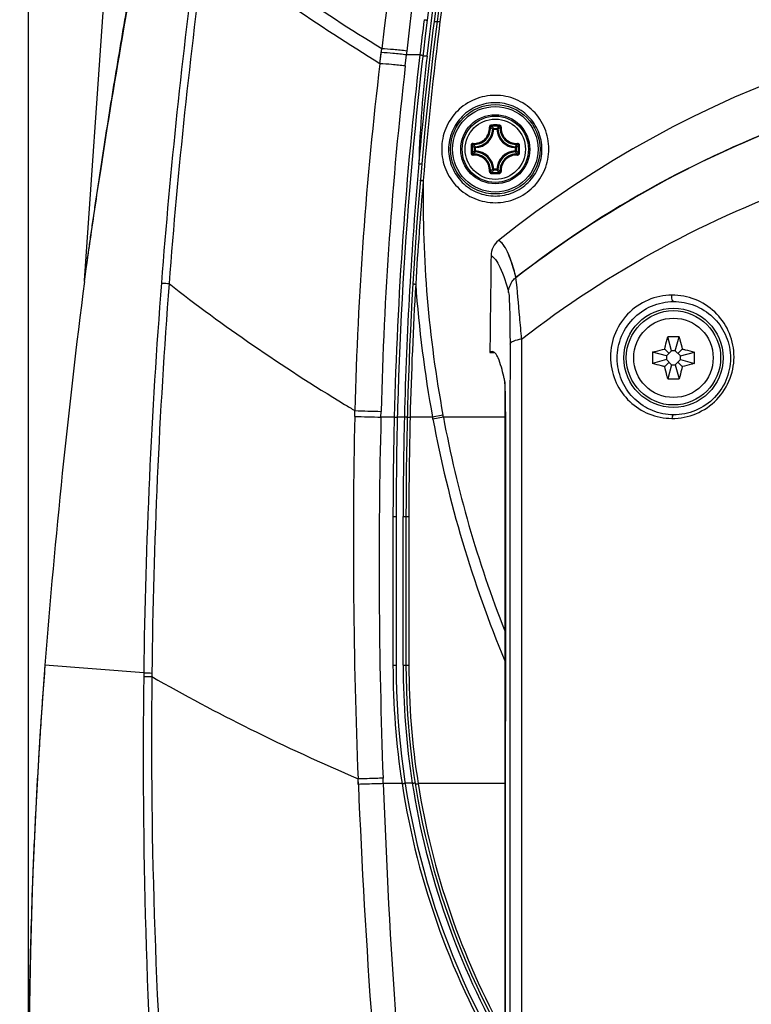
# Model space of a CAD drawing. Header units: millimetres. Extents: x 0 to 420, y 0 to 297.
# Tile 106 of 139: x 279 to 294, y 193 to 213. Entities that reach past the tile are written whole.
import ezdxf

# ---------------------------------------------------------------- set-up
doc = ezdxf.new("R2010")
doc.units = ezdxf.units.MM
doc.header["$LTSCALE"] = 23.1
doc.header["$PDMODE"] = 3
doc.header["$PDSIZE"] = 0.3125
doc.layers.get('0').update_dxf_attribs({"linetype": 'CONTINUOUS'})
doc.layers.get('Defpoints').update_dxf_attribs({"linetype": 'CONTINUOUS'})
doc.layers.add('06___PRT_ALL_SURFS', color=7, linetype='CONTINUOUS')
doc.layers.add('DIM_PILOTEES', color=7, linetype='CONTINUOUS')
doc.styles.get("Standard").update_dxf_attribs({"font": 'txt', "width": 0.7})
doc.dimstyles.new('DIMSTYLE_4', dxfattribs={"dimtxt": 2.5, "dimasz": 3.5, "dimexe": 2, "dimexo": 0, "dimtad": 1, "dimdec": 0, "dimlfac": 5, "dimdsep": 46, "dimtxsty": 'Standard', "dimblk": '_FILLED', "dimblk1": '_FILLED', "dimblk2": '_FILLED', "dimcen": 0.09, "dimazin": 2, "dimtp": 0.5, "dimtm": 0.5, "dimtfac": 1, "dimtdec": 0, "dimtofl": 0, "dimtmove": 0, "dimatfit": 3, "dimldrblk": '_FILLED', "dimfxl": 0, "dimtolj": 1, "dimarcsym": 0})
doc.dimstyles.new('DIMSTYLE_8', dxfattribs={"dimtxt": 2.5, "dimasz": 3.5, "dimexe": 2, "dimexo": 0, "dimgap": 2.5, "dimtad": 1, "dimdsep": 46, "dimtxsty": 'Standard', "dimblk": '_FILLED', "dimblk1": '_FILLED', "dimblk2": '_FILLED', "dimcen": 0.09, "dimazin": 2, "dimtp": 0.5, "dimtm": 0.5, "dimtfac": 1, "dimtofl": 0, "dimtmove": 0, "dimatfit": 3, "dimldrblk": '_FILLED', "dimfxl": 0, "dimtolj": 1, "dimarcsym": 0})

# ---------------------------------------------------------------- blocks, each defined once
blk = doc.blocks.new('_FILLED')
at = {"color": 0, "linetype": 'ByBlock'}
blk.add_solid([(0, 0), (-1, 0.1429), (-1, -0.1429)], dxfattribs=at)
blk = doc.blocks.new('*D8')
at = {"layer": 'DIM_PILOTEES', "color": 2, "linetype": 'Continuous'}
for p, q in [((279.593, 191.517), (279.593, 264.096)), ((325.606, 191.517), (325.606, 264.096)), ((279.593, 262.096), (302.599, 262.096)), ((325.606, 262.096), (302.599, 262.096))]:
    blk.add_line(p, q, dxfattribs=at)
at = {"layer": 'DIM_PILOTEES', "color": 2, "linetype": 'Continuous', "xscale": 3.5, "yscale": 3.5, "zscale": 3.5, "rotation": 180}
blk.add_blockref('_FILLED', (279.593, 262.096), dxfattribs=at)
at = {"layer": 'DIM_PILOTEES', "color": 2, "linetype": 'Continuous', "xscale": 3.5, "yscale": 3.5, "zscale": 3.5}
blk.add_blockref('_FILLED', (325.606, 262.096), dxfattribs=at)
at = {"layer": 'DIM_PILOTEES', "color": 2, "linetype": 'Continuous', "insert": (302.599, 265.221), "char_height": 2.5, "width": 8.57143, "attachment_point": 2, "line_spacing_factor": 0.9}
blk.add_mtext('{\\ftxt;\\W0.0001;\\H0.0001;\\~}{\\ftxt;\\W2.2857142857;\\H2.5; }{\\ftxt;\\W0.0001;\\H0.0001;\\~}', dxfattribs=at)
blk = doc.blocks.new('*D15')
at = {"layer": 'Defpoints', "color": 0, "linetype": 'Continuous'}
for p in [(251.433, 253.133), (302.53, 202.037), (251.433, 150.94), (353.626, 150.94)]:
    blk.add_point(p, dxfattribs=at)
at = {"layer": 'DIM_PILOTEES', "color": 0, "linetype": 'Continuous', "lineweight": -2}
for p, q in [((251.433, 150.94), (252.848, 152.354)), ((353.626, 150.94), (352.212, 152.354))]:
    blk.add_line(p, q, dxfattribs=at)
blk.add_arc((302.53, 202.037), 72.261, 317.77541, 222.22459, dxfattribs=at)
at = {"layer": 'DIM_PILOTEES', "color": 0, "linetype": 'Continuous', "lineweight": -2, "xscale": 3.5, "yscale": 3.5, "zscale": 3.5}
for p, rotation in [((251.433, 150.94), 313.6122967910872), ((353.626, 150.94), 226.3877032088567)]:
    blk.add_blockref('_FILLED', p, dxfattribs=dict(at, rotation=rotation))
at = {"layer": 'DIM_PILOTEES', "color": 0, "linetype": 'Continuous', "insert": (305.994, 280.054), "char_height": 2.5, "width": 14.28571, "attachment_point": 2, "rotation": 357.4576, "line_spacing_factor": 0.9}
blk.add_mtext('\\A1;{\\ftxt;\\W0.0001;\\H0.0001;\\~}{\\ftxt;\\W3.1428571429;\\H2.5; }{\\ftxt;\\W0.0001;\\H0.0001;\\~}{\\ftxt;\\W0.0001;\\H0.0001;\\~}{\\ftxt;\\W0.6666666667;\\H2.5; }{\\ftxt;\\W0.0001;\\H0.0001;\\~}', dxfattribs=at)

msp = doc.modelspace()

# ---------------------------------------------------------------- linework, layer by layer
at = {"color": 7, "linetype": 'Continuous'}
for p, q in [((280.7198, 207.7744), (283.1724, 242.8477)), ((288.967, 210.8207), (288.9471, 210.8216)), ((288.967, 210.8207), (288.967, 210.8406)), ((288.967, 210.8406), (289.0318, 210.8406)), ((288.967, 210.8207), (289.0318, 210.8207)), ((289.0318, 210.8207), (289.0318, 210.8406)), ((289.0318, 210.8207), (289.0517, 210.8216)), ((288.5775, 210.3863), (288.5775, 210.4511)), ((288.5974, 210.4511), (288.5775, 210.4511)), ((288.5974, 210.4511), (288.5965, 210.471)), ((288.5974, 210.3863), (288.5974, 210.4511)), ((289.4014, 210.4511), (289.4023, 210.471)), ((289.4014, 210.4511), (289.4014, 210.3863)), ((289.4014, 210.4511), (289.4213, 210.4511)), ((289.4213, 210.4511), (289.4213, 210.3863)), ((288.5974, 210.3863), (288.5775, 210.3863)), ((288.5974, 210.3863), (288.5965, 210.3664)), ((289.4014, 210.3863), (289.4023, 210.3664)), ((289.4014, 210.3863), (289.4213, 210.3863)), ((288.967, 210.0167), (288.9471, 210.0158)), ((288.967, 210.0167), (288.967, 209.9968)), ((289.0318, 210.0167), (288.967, 210.0167)), ((289.0318, 209.9968), (288.967, 209.9968)), ((289.0318, 210.0167), (289.0318, 209.9968)), ((289.0318, 210.0167), (289.0517, 210.0158)), ((280.7175, 207.7514), (280.7232, 207.7917)), ((292.5538, 206.3536), (292.478, 206.6364)), ((292.6282, 206.3536), (292.704, 206.6364)), ((289.2961, 206.4905), (289.2957, 205.0502)), ((289.5272, 206.5918), (289.5269, 155.315)), ((288.8901, 206.3398), (288.8899, 206.3248)), ((288.8899, 206.3248), (288.9128, 206.3343)), ((288.8899, 206.3248), (288.9719, 206.3248)), ((288.9369, 206.3392), (288.9129, 206.3343)), ((292.4522, 206.252), (292.1694, 206.3278)), ((292.503, 206.3028), (292.4139, 206.3919)), ((292.5538, 206.3536), (292.4522, 206.252)), ((292.4522, 206.252), (292.4522, 206.1776)), ((292.6282, 206.3536), (292.5538, 206.3536)), ((292.7299, 206.252), (292.6282, 206.3536)), ((292.679, 206.3028), (292.7681, 206.3919)), ((292.7299, 206.252), (293.0126, 206.3278)), ((292.7299, 206.1776), (292.7299, 206.252)), ((292.4522, 206.1776), (292.1694, 206.1018)), ((292.503, 206.1268), (292.4139, 206.0377)), ((292.4522, 206.1776), (292.5538, 206.0759)), ((292.5538, 206.0759), (292.478, 205.7932)), ((292.5538, 206.0759), (292.6282, 206.0759)), ((292.6282, 206.0759), (292.7299, 206.1776)), ((292.6282, 206.0759), (292.704, 205.7932)), ((292.679, 206.1268), (292.7681, 206.0377)), ((292.7299, 206.1776), (293.0126, 206.1018)), ((289.191, 205.7288), (289.191, 135.5736)), ((289.2081, 205.2103), (289.191, 205.2103)), ((289.2046, 167.3309), (289.2087, 205.0456)), ((289.2081, 201.0336), (289.2087, 205.0456)), ((289.2957, 205.0502), (289.2912, 167.3309)), ((289.2073, 196.9893), (289.2081, 201.0336)), ((279.9225, 200.0219), (279.9219, 200.0143)), ((281.9133, 199.8644), (279.9223, 200.0187)), ((279.7447, 197.2878), (279.7352, 197.1038)), ((279.7455, 197.2877), (279.7355, 197.1038)), ((279.6331, 194.4383), (279.6226, 194.0576)), ((279.632, 194.4384), (279.6254, 194.1769)), ((279.6254, 194.1769), (279.6226, 194.0576))]:
    msp.add_line(p, q, dxfattribs=at)
for points in [[(289.2957, 205.0456), (289.2948, 202.3538), (289.2917, 193.9742)], [(289.2046, 167.3309), (289.2045, 168.0031), (289.2041, 172.1844), (289.204, 176.3596), (289.2043, 180.5242), (289.2048, 184.6738), (289.2056, 188.8041), (289.2073, 196.9893)], [(289.2917, 193.9742), (289.2902, 189.7359), (289.289, 185.472), (289.288, 181.1872), (289.2875, 176.8861), (289.2873, 172.5735), (289.2876, 168.2539)]]:
    msp.add_lwpolyline(points, dxfattribs=at)
for centre, radius in [((288.9994, 210.4187), 0.6963), ((288.9994, 210.4187), 0.6962), ((288.9994, 210.4187), 0.6675), ((288.9994, 210.4187), 0.6081), ((292.591, 206.2148), 1.0009), ((292.591, 206.2148), 0.9509), ((292.591, 206.2148), 0.8)]:
    msp.add_circle(centre, radius, dxfattribs=at)
for centre, radius, start, end in [((302.591, 191.6213), 21.6934, 51.42686, 128.57314), ((288.5794, 210.8387), 0.3681, 272.6605, 357.3395), ((288.5794, 210.8387), 0.388, 272.66006, 357.33994), ((288.9981, 188.0757), 22.8324, 89.80363, 90.18994), ((288.9994, 188.2416), 22.6426, 89.807, 90.19331), ((288.2114, 210.1199), 1.0442, 43.64713, 47.03605), ((289.7872, 210.1201), 1.044, 132.96355, 136.35313), ((289.4194, 210.8387), 0.388, 182.66007, 267.33994), ((289.4194, 210.8387), 0.3681, 182.66045, 267.33954), ((311.3424, 210.4188), 22.8324, 179.80706, 180.00022), ((311.3424, 210.4186), 22.8324, 179.99976, 180.19291), ((311.1767, 210.4187), 22.6428, 179.80684, 180.19316), ((289.2982, 211.2067), 1.0441, 222.96384, 226.35289), ((288.7007, 211.2066), 1.044, 313.6469, 317.03631), ((266.822, 210.4187), 22.6428, 359.80684, 0.19316), ((266.6563, 210.4188), 22.8324, 359.99976, 0.19291), ((266.6563, 210.4186), 22.8324, 359.80706, 0.00022), ((289.2982, 209.6308), 1.0442, 133.64713, 137.03605), ((288.5794, 209.9987), 0.3681, 2.6605, 87.3395), ((288.5794, 209.9987), 0.388, 2.66007, 87.33994), ((289.4194, 209.9987), 0.388, 92.66007, 177.33994), ((289.4194, 209.9987), 0.3681, 92.66045, 177.3395), ((288.7007, 209.6309), 1.044, 42.96357, 46.35313), ((288.2115, 210.7175), 1.0441, 312.96384, 316.35289), ((289.7874, 210.7175), 1.0442, 223.64713, 227.03607), ((288.9981, 232.7618), 22.8324, 269.81005, 270.19636), ((288.9994, 232.5958), 22.6425, 269.80669, 270.19301), ((284.5003, 206.5548), 5.0819, 14.60798, 16.5052), ((433.8947, 188.091), 154.4337, 172.686036, 175.569151), ((280.3207, 207.8023), 0.4001, 352.68556, 355.99965), ((292.591, 203.7796), 2.8591, 89.99901, 92.26364), ((292.5911, 203.7796), 2.8591, 87.73636, 90.00099), ((295.027, 206.2148), 2.8599, 177.73603, 182.26397), ((290.155, 206.2148), 2.8599, 357.73603, 2.26397), ((284.3764, 204.7597), 4.9136, 11.81199, 12.68433), ((292.591, 208.65), 2.8591, 267.73636, 270.00099), ((292.5911, 208.65), 2.8591, 269.99901, 272.26364), ((271.6542, 205.0807), 17.5544, 0.45964, 0.7283), ((268.8858, 205.0582), 20.3228, 0.21813, 0.46048), ((266.4783, 205.0487), 22.7304, 359.9923, 0.21912), ((389.5947, 191.5169), 110.0014, 175.569574, 176.230864), ((389.5957, 191.5168), 110.0024, 176.230862, 176.408623), ((389.5927, 191.517), 109.9995, 176.408625, 176.992778), ((302.6043, 200.0199), 15.4628, 188.85906, 209.83502), ((389.5929, 191.517), 109.9997, 177.088704, 177.753723), ((389.5945, 191.5169), 110.0013, 177.753727, 177.922798), ((389.5962, 191.5169), 110.003, 177.922798, 178.478135), ((389.5941, 191.517), 110.0009, 178.676556, 179.283047)]:
    msp.add_arc(centre, radius, start, end, dxfattribs=at)
for points, knots in [([(280.7198, 207.7744), (280.7195, 207.7697), (280.7247, 207.8122), (280.7281, 207.8321), (280.7389, 207.9123), (280.7508, 207.9971), (280.766, 208.1062), (280.7896, 208.2742), (280.8228, 208.5083), (280.8658, 208.8086), (280.9125, 209.1292), (280.9619, 209.4636), (281.0316, 209.9278), (281.123, 210.5232), (281.2382, 211.2506), (281.3591, 211.9912), (281.4853, 212.7409), (281.6163, 213.4973), (281.7978, 214.5154), (282.0358, 215.7962), (282.3383, 217.3395), (282.6581, 218.8899), (282.995, 220.445), (283.3491, 222.0034), (283.7203, 223.5638), (284.2391, 225.6487), (284.9316, 228.2549), (285.5324, 230.3298), (285.8459, 231.3661)], [0, 0, 0, 0, 0.0005881, 0.0024047, 0.005308, 0.0091165, 0.0136527, 0.0187656, 0.0302672, 0.0429548, 0.0564373, 0.0704787, 0.0849298, 0.1146976, 0.145259, 0.1763593, 0.2078496, 0.2396359, 0.2716556, 0.3362319, 0.4013516, 0.466884, 0.5327474, 0.5988878, 0.6652677, 0.7318596, 0.865601, 1, 1, 1, 1]), ([(280.7232, 207.7917), (280.765, 208.0895), (280.8687, 208.8213), (281.1215, 210.5086), (281.5117, 212.8895), (282.0536, 215.8393), (282.875, 219.8669), (284.0669, 224.9368), (285.1928, 228.966), (285.8061, 230.9782)], [0, 0, 0, 0, 0.0379741, 0.0933145, 0.2154184, 0.3425916, 0.4719771, 0.7343905, 1, 1, 1, 1]), ([(289.4159, 207.8348), (291.0274, 209.088), (294.6471, 211.1428), (298.7017, 212.0776), (300.7501, 212.2521)], [0, 0, 0, 0, 0.4982458, 1, 1, 1, 1]), ([(302.0986, 212.3249), (300.9539, 212.2986), (298.6674, 212.0654), (295.3458, 211.1787), (292.2169, 209.7831), (290.3105, 208.5298), (289.416, 207.8348)], [0, 0, 0, 0, 0.2512794, 0.50187, 0.7514084, 1, 1, 1, 1]), ([(289.5273, 206.5917), (291.2936, 207.9623), (295.334, 210.145), (299.8496, 210.9485), (302.1163, 210.9985)], [0, 0, 0, 0, 0.4965085, 1, 1, 1, 1]), ([(288.5523, 210.5365), (288.5739, 210.5353), (288.6178, 210.5373), (288.6815, 210.5541), (288.7406, 210.5839), (288.8092, 210.6392), (288.8704, 210.7334), (288.8841, 210.8222), (288.8816, 210.8654)], [0, 0, 0, 0, 0.1243703, 0.2495104, 0.3752732, 0.5013815, 0.7518496, 1, 1, 1, 1]), ([(288.5548, 210.5157), (288.6004, 210.513), (288.6944, 210.5274), (288.8135, 210.6046), (288.8907, 210.7237), (288.9051, 210.8177), (288.9025, 210.8633)], [0, 0, 0, 0, 0.2489775, 0.4999996, 0.751021, 1, 1, 1, 1]), ([(288.9224, 210.908), (288.9169, 210.908), (288.9058, 210.9057), (288.892, 210.8961), (288.883, 210.8819), (288.8813, 210.8708), (288.8816, 210.8654)], [0, 0, 0, 0, 0.2518662, 0.5029821, 0.7523235, 1, 1, 1, 1]), ([(288.8816, 210.8655), (288.8841, 210.8657), (288.8887, 210.8658), (288.895, 210.8656), (288.8994, 210.8648), (288.902, 210.864), (288.9025, 210.8633)], [0, 0, 0, 0, 0.3483397, 0.6547745, 0.8795975, 1, 1, 1, 1]), ([(288.9231, 210.884), (288.9177, 210.884), (288.9066, 210.8797), (288.9022, 210.8685), (288.9025, 210.8633)], [0, 0, 0, 0, 0.5063592, 1, 1, 1, 1]), ([(288.9471, 210.8216), (288.9436, 210.8252), (288.929, 210.8394), (288.914, 210.8532), (288.9025, 210.8633)], [0, 0, 0, 0, 0.2451257, 1, 1, 1, 1]), ([(288.9224, 210.908), (288.9224, 210.9052), (288.9224, 210.8999), (288.9225, 210.8928), (288.9228, 210.8876), (288.9228, 210.8848), (288.9231, 210.884)], [0, 0, 0, 0, 0.3459255, 0.6615105, 0.8927312, 1, 1, 1, 1]), ([(288.967, 210.8406), (288.9621, 210.8405), (288.9519, 210.8365), (288.9474, 210.8266), (288.9471, 210.8216)], [0, 0, 0, 0, 0.4999872, 1, 1, 1, 1]), ([(289.0517, 210.8216), (289.0552, 210.8252), (289.0697, 210.8394), (289.0847, 210.8532), (289.0963, 210.8633)], [0, 0, 0, 0, 0.2451229, 1, 1, 1, 1]), ([(289.0764, 210.908), (289.0764, 210.9052), (289.0763, 210.8999), (289.0763, 210.8928), (289.076, 210.8876), (289.076, 210.8848), (289.0757, 210.884)], [0, 0, 0, 0, 0.3459238, 0.6615078, 0.8927286, 1, 1, 1, 1]), ([(289.0963, 210.8633), (289.0966, 210.8685), (289.0922, 210.8797), (289.0811, 210.884), (289.0757, 210.884)], [0, 0, 0, 0, 0.4936394, 1, 1, 1, 1]), ([(289.1171, 210.8658), (289.1174, 210.8712), (289.1156, 210.8822), (289.1067, 210.8962), (289.0928, 210.9057), (289.0818, 210.908), (289.0764, 210.908)], [0, 0, 0, 0, 0.2476538, 0.4970269, 0.748153, 1, 1, 1, 1]), ([(289.0963, 210.8633), (289.0937, 210.8177), (289.108, 210.7237), (289.1853, 210.6045), (289.3044, 210.5274), (289.3983, 210.513), (289.444, 210.5157)], [0, 0, 0, 0, 0.2490196, 0.5000837, 0.7510918, 1, 1, 1, 1]), ([(289.1171, 210.8655), (289.1147, 210.8657), (289.1101, 210.8658), (289.1038, 210.8656), (289.0994, 210.8648), (289.0968, 210.864), (289.0963, 210.8633)], [0, 0, 0, 0, 0.3483516, 0.6547993, 0.8796104, 1, 1, 1, 1]), ([(289.1171, 210.8658), (289.1159, 210.8442), (289.118, 210.8003), (289.1348, 210.7366), (289.1646, 210.6775), (289.22, 210.6088), (289.3142, 210.5476), (289.403, 210.5341), (289.4462, 210.5365)], [0, 0, 0, 0, 0.1243919, 0.2495533, 0.3753379, 0.5014672, 0.7519204, 1, 1, 1, 1]), ([(288.5523, 210.5365), (288.5469, 210.5368), (288.5359, 210.535), (288.5219, 210.526), (288.5124, 210.5122), (288.5102, 210.5012), (288.5101, 210.4957)], [0, 0, 0, 0, 0.2476497, 0.4970197, 0.7481445, 1, 1, 1, 1]), ([(288.5101, 210.4957), (288.5129, 210.4957), (288.5182, 210.4957), (288.5253, 210.4956), (288.5305, 210.4953), (288.5333, 210.4953), (288.5341, 210.4951)], [0, 0, 0, 0, 0.3459108, 0.661487, 0.892709, 1, 1, 1, 1]), ([(288.5548, 210.5157), (288.5496, 210.5159), (288.5384, 210.5115), (288.5341, 210.5004), (288.5341, 210.4951)], [0, 0, 0, 0, 0.4936394, 1, 1, 1, 1]), ([(288.5526, 210.5365), (288.5524, 210.534), (288.5523, 210.5294), (288.5526, 210.5231), (288.5533, 210.5187), (288.5541, 210.5161), (288.5548, 210.5157)], [0, 0, 0, 0, 0.3483523, 0.6547987, 0.8796115, 1, 1, 1, 1]), ([(288.5965, 210.471), (288.593, 210.4745), (288.5787, 210.4891), (288.5649, 210.5041), (288.5548, 210.5157)], [0, 0, 0, 0, 0.245125, 1, 1, 1, 1]), ([(288.5965, 210.471), (288.5916, 210.4707), (288.5816, 210.4662), (288.5776, 210.4561), (288.5775, 210.4511)], [0, 0, 0, 0, 0.5000128, 1, 1, 1, 1]), ([(289.4023, 210.471), (289.4058, 210.4745), (289.4201, 210.4891), (289.4339, 210.5041), (289.444, 210.5157)], [0, 0, 0, 0, 0.2451237, 1, 1, 1, 1]), ([(289.4213, 210.4511), (289.4212, 210.4561), (289.4172, 210.4662), (289.4072, 210.4707), (289.4023, 210.471)], [0, 0, 0, 0, 0.4999872, 1, 1, 1, 1]), ([(289.4462, 210.5365), (289.4463, 210.534), (289.4465, 210.5294), (289.4462, 210.5231), (289.4455, 210.5187), (289.4447, 210.5161), (289.444, 210.5157)], [0, 0, 0, 0, 0.3483663, 0.6548119, 0.8796297, 1, 1, 1, 1]), ([(289.4647, 210.4951), (289.4647, 210.5004), (289.4604, 210.5115), (289.4492, 210.5159), (289.444, 210.5157)], [0, 0, 0, 0, 0.5063591, 1, 1, 1, 1]), ([(289.4886, 210.4957), (289.4886, 210.5012), (289.4863, 210.5123), (289.4768, 210.5261), (289.4626, 210.5351), (289.4516, 210.5368), (289.4462, 210.5365)], [0, 0, 0, 0, 0.2518634, 0.5029835, 0.7523337, 1, 1, 1, 1]), ([(289.4886, 210.4957), (289.4859, 210.4957), (289.4806, 210.4957), (289.4734, 210.4956), (289.4683, 210.4953), (289.4655, 210.4953), (289.4647, 210.4951)], [0, 0, 0, 0, 0.3459248, 0.6615114, 0.8927311, 1, 1, 1, 1]), ([(288.5101, 210.3418), (288.5129, 210.3417), (288.5182, 210.3418), (288.5253, 210.3418), (288.5305, 210.3422), (288.5333, 210.3421), (288.5341, 210.3424)], [0, 0, 0, 0, 0.3459248, 0.6615114, 0.8927311, 1, 1, 1, 1]), ([(288.5101, 210.3418), (288.5102, 210.3363), (288.5124, 210.3252), (288.522, 210.3114), (288.5361, 210.3024), (288.5472, 210.3007), (288.5526, 210.301)], [0, 0, 0, 0, 0.2518634, 0.5029835, 0.7523337, 1, 1, 1, 1]), ([(288.5341, 210.3424), (288.5341, 210.337), (288.5384, 210.3259), (288.5496, 210.3216), (288.5548, 210.3218)], [0, 0, 0, 0, 0.5063591, 1, 1, 1, 1]), ([(288.5526, 210.301), (288.5524, 210.3034), (288.5523, 210.3081), (288.5526, 210.3144), (288.5533, 210.3187), (288.5541, 210.3213), (288.5548, 210.3218)], [0, 0, 0, 0, 0.3483663, 0.6548119, 0.8796297, 1, 1, 1, 1]), ([(288.8816, 209.9716), (288.8829, 209.9933), (288.8808, 210.0371), (288.864, 210.1009), (288.8341, 210.16), (288.7788, 210.2286), (288.6846, 210.2898), (288.5958, 210.3034), (288.5526, 210.301)], [0, 0, 0, 0, 0.1243919, 0.2495533, 0.3753379, 0.5014672, 0.7519204, 1, 1, 1, 1]), ([(288.5965, 210.3664), (288.593, 210.3629), (288.5787, 210.3484), (288.5649, 210.3334), (288.5548, 210.3218)], [0, 0, 0, 0, 0.2451257, 1, 1, 1, 1]), ([(288.9025, 209.9741), (288.9051, 210.0198), (288.8907, 210.1137), (288.8135, 210.2329), (288.6944, 210.3101), (288.6004, 210.3244), (288.5548, 210.3218)], [0, 0, 0, 0, 0.2490196, 0.5000837, 0.7510918, 1, 1, 1, 1]), ([(288.5775, 210.3863), (288.5776, 210.3814), (288.5816, 210.3712), (288.5916, 210.3667), (288.5965, 210.3664)], [0, 0, 0, 0, 0.4999872, 1, 1, 1, 1]), ([(289.444, 210.3218), (289.3983, 210.3244), (289.3044, 210.3101), (289.1852, 210.2329), (289.108, 210.1137), (289.0937, 210.0198), (289.0963, 209.9741)], [0, 0, 0, 0, 0.248979, 0.5000011, 0.7510224, 1, 1, 1, 1]), ([(289.4461, 210.301), (289.4029, 210.3034), (289.314, 210.2898), (289.2199, 210.2285), (289.1646, 210.1599), (289.1347, 210.1008), (289.118, 210.0371), (289.1159, 209.9933), (289.1171, 209.9716)], [0, 0, 0, 0, 0.2481504, 0.4986193, 0.6247271, 0.7504895, 0.8756297, 1, 1, 1, 1]), ([(289.4023, 210.3664), (289.4058, 210.3629), (289.4201, 210.3484), (289.4339, 210.3334), (289.444, 210.3218)], [0, 0, 0, 0, 0.2451229, 1, 1, 1, 1]), ([(289.444, 210.3218), (289.4492, 210.3216), (289.4604, 210.3259), (289.4647, 210.337), (289.4647, 210.3424)], [0, 0, 0, 0, 0.4936394, 1, 1, 1, 1]), ([(289.4462, 210.301), (289.4463, 210.3034), (289.4465, 210.3081), (289.4462, 210.3144), (289.4455, 210.3187), (289.4447, 210.3213), (289.444, 210.3218)], [0, 0, 0, 0, 0.3483542, 0.6548017, 0.8796138, 1, 1, 1, 1]), ([(289.4461, 210.301), (289.4515, 210.3007), (289.4626, 210.3023), (289.4767, 210.3113), (289.4863, 210.3252), (289.4886, 210.3363), (289.4886, 210.3418)], [0, 0, 0, 0, 0.2476838, 0.4970277, 0.7481421, 1, 1, 1, 1]), ([(289.4886, 210.3418), (289.4859, 210.3417), (289.4806, 210.3418), (289.4734, 210.3418), (289.4683, 210.3421), (289.4655, 210.3421), (289.4647, 210.3424)], [0, 0, 0, 0, 0.3459084, 0.6614831, 0.8927053, 1, 1, 1, 1]), ([(288.9471, 210.0158), (288.9436, 210.0123), (288.929, 209.998), (288.914, 209.9842), (288.9025, 209.9741)], [0, 0, 0, 0, 0.245125, 1, 1, 1, 1]), ([(289.0517, 210.0158), (289.0552, 210.0123), (289.0697, 209.998), (289.0847, 209.9842), (289.0963, 209.9741)], [0, 0, 0, 0, 0.2451257, 1, 1, 1, 1]), ([(288.8816, 209.9716), (288.8813, 209.9663), (288.8831, 209.9553), (288.8921, 209.9412), (288.9059, 209.9318), (288.917, 209.9295), (288.9224, 209.9295)], [0, 0, 0, 0, 0.2476486, 0.4970167, 0.7481404, 1, 1, 1, 1]), ([(288.8816, 209.9719), (288.8841, 209.9718), (288.8887, 209.9716), (288.895, 209.9719), (288.8994, 209.9726), (288.902, 209.9734), (288.9025, 209.9741)], [0, 0, 0, 0, 0.3483516, 0.6547993, 0.8796104, 1, 1, 1, 1]), ([(288.9025, 209.9741), (288.9022, 209.9689), (288.9066, 209.9577), (288.9177, 209.9534), (288.9231, 209.9534)], [0, 0, 0, 0, 0.4936395, 1, 1, 1, 1]), ([(288.9224, 209.9295), (288.9224, 209.9322), (288.9224, 209.9375), (288.9225, 209.9447), (288.9228, 209.9499), (288.9228, 209.9526), (288.9231, 209.9534)], [0, 0, 0, 0, 0.3459238, 0.6615078, 0.8927286, 1, 1, 1, 1]), ([(289.0757, 209.9534), (289.0811, 209.9534), (289.0922, 209.9577), (289.0966, 209.9689), (289.0963, 209.9741)], [0, 0, 0, 0, 0.5063591, 1, 1, 1, 1]), ([(289.0764, 209.9295), (289.0764, 209.9322), (289.0763, 209.9375), (289.0763, 209.9447), (289.076, 209.9499), (289.076, 209.9526), (289.0757, 209.9534)], [0, 0, 0, 0, 0.3459255, 0.6615105, 0.8927312, 1, 1, 1, 1]), ([(289.0764, 209.9295), (289.0818, 209.9295), (289.0928, 209.9318), (289.1067, 209.9412), (289.1156, 209.9553), (289.1174, 209.9663), (289.1171, 209.9716)], [0, 0, 0, 0, 0.2518536, 0.5029815, 0.7523529, 1, 1, 1, 1]), ([(289.1171, 209.9719), (289.1147, 209.9718), (289.1101, 209.9716), (289.1038, 209.9719), (289.0994, 209.9726), (289.0968, 209.9734), (289.0963, 209.9741)], [0, 0, 0, 0, 0.3483097, 0.6547321, 0.8795615, 1, 1, 1, 1]), ([(289.416, 207.8348), (289.3701, 208.0103), (289.3046, 208.244), (289.1726, 208.4904), (289.1012, 208.5644), (289.065, 208.5816)], [0, 0, 0, 0, 0.6481414, 0.8566622, 1, 1, 1, 1]), ([(289.3728, 207.9986), (289.3373, 208.1179), (289.2721, 208.3092), (289.1717, 208.4937), (289.1136, 208.5472)], [0, 0, 0, 0, 0.6118045, 1, 1, 1, 1]), ([(288.9145, 208.2743), (288.9503, 208.2568), (289.0213, 208.1834), (289.1534, 207.9385), (289.2207, 207.7067), (289.2663, 207.5321)], [0, 0, 0, 0, 0.1433247, 0.35196, 1, 1, 1, 1]), ([(289.2663, 207.5321), (289.2679, 207.6174), (289.3114, 207.7354), (289.393, 207.8165), (289.4159, 207.8348)], [0, 0, 0, 0, 0.7441732, 1, 1, 1, 1]), ([(289.531, 206.5946), (289.5179, 206.7419), (289.4803, 207.1554), (289.4463, 207.5692), (289.4159, 207.8348)], [0, 0, 0, 0, 0.3561116, 1, 1, 1, 1]), ([(289.2663, 207.5321), (289.2764, 207.4938), (289.2806, 207.3753), (289.2917, 207.1531), (289.2949, 206.8448), (289.2961, 206.6147), (289.2961, 206.4904)], [0, 0, 0, 0, 0.1141541, 0.3375076, 0.6425088, 1, 1, 1, 1]), ([(292.5594, 207.4785), (292.3961, 207.4774), (292.0613, 207.4086), (291.6384, 207.1155), (291.3657, 206.6764), (291.2909, 206.1761), (291.4093, 205.7017), (291.6884, 205.3148), (292.0878, 205.0567), (292.4019, 204.9945), (292.5594, 204.9936)], [0, 0, 0, 0, 0.1266769, 0.2572138, 0.3885323, 0.5163776, 0.6391763, 0.7586095, 0.8778283, 1, 1, 1, 1]), ([(292.591, 207.3497), (292.5748, 207.3505), (292.558, 207.4108), (292.5566, 207.4493), (292.5594, 207.4785)], [0, 0, 0, 0, 0.3561021, 1, 1, 1, 1]), ([(292.5594, 204.9936), (292.7236, 204.9926), (293.0613, 205.0583), (293.4887, 205.3491), (293.7652, 205.7876), (293.8436, 206.2892), (293.7262, 206.7686), (293.4429, 207.1608), (293.0364, 207.4198), (292.718, 207.4795), (292.5594, 207.4785)], [0, 0, 0, 0, 0.1264741, 0.2568179, 0.387255, 0.5143105, 0.6373146, 0.7577476, 0.8778545, 1, 1, 1, 1]), ([(292.591, 205.0666), (292.4469, 205.0675), (292.1597, 205.1247), (291.7944, 205.3611), (291.5388, 205.7151), (291.4292, 206.1499), (291.4963, 206.6096), (291.7454, 207.0144), (292.1334, 207.2851), (292.4411, 207.3487), (292.591, 207.3497)], [0, 0, 0, 0, 0.1218462, 0.2406886, 0.3598745, 0.4826129, 0.6106528, 0.7423596, 0.8732223, 1, 1, 1, 1]), ([(292.591, 207.3497), (292.7363, 207.3507), (293.0279, 207.2961), (293.4002, 207.0588), (293.6599, 206.6995), (293.7686, 206.2598), (293.698, 205.7985), (293.4448, 205.3943), (293.0523, 205.1259), (292.7418, 205.0655), (292.591, 205.0666)], [0, 0, 0, 0, 0.1218572, 0.2416586, 0.3618654, 0.484832, 0.6120691, 0.7428596, 0.8735135, 1, 1, 1, 1]), ([(292.4139, 206.3919), (292.4187, 206.4126), (292.4381, 206.4946), (292.4597, 206.5761), (292.478, 206.6364)], [0, 0, 0, 0, 0.2521597, 1, 1, 1, 1]), ([(292.704, 206.6364), (292.71, 206.6165), (292.7335, 206.5355), (292.7539, 206.4537), (292.7681, 206.3919)], [0, 0, 0, 0, 0.2475301, 1, 1, 1, 1]), ([(289.2961, 206.4905), (289.3002, 206.5209), (289.3946, 206.5729), (289.4744, 206.587), (289.5314, 206.5947)], [0, 0, 0, 0, 0.3485388, 1, 1, 1, 1]), ([(289.1701, 205.8386), (289.1413, 205.9662), (289.099, 206.1311), (289.0138, 206.3005), (288.9593, 206.3393), (288.9369, 206.3393)], [0, 0, 0, 0, 0.6875885, 0.8818816, 1, 1, 1, 1]), ([(292.1694, 206.3278), (292.1893, 206.3338), (292.2703, 206.3573), (292.3521, 206.3777), (292.4139, 206.3919)], [0, 0, 0, 0, 0.2475295, 1, 1, 1, 1]), ([(292.7681, 206.3919), (292.7888, 206.3871), (292.8708, 206.3677), (292.9523, 206.3461), (293.0126, 206.3278)], [0, 0, 0, 0, 0.2521607, 1, 1, 1, 1]), ([(292.4139, 206.0377), (292.3932, 206.0425), (292.3112, 206.0619), (292.2297, 206.0835), (292.1694, 206.1018)], [0, 0, 0, 0, 0.2521607, 1, 1, 1, 1]), ([(292.478, 205.7932), (292.472, 205.8131), (292.4485, 205.8941), (292.4281, 205.9759), (292.4139, 206.0377)], [0, 0, 0, 0, 0.2475301, 1, 1, 1, 1]), ([(292.7681, 206.0377), (292.7633, 206.017), (292.7439, 205.935), (292.7223, 205.8535), (292.704, 205.7932)], [0, 0, 0, 0, 0.2521597, 1, 1, 1, 1]), ([(293.0126, 206.1018), (292.9927, 206.0958), (292.9117, 206.0723), (292.8299, 206.0519), (292.7681, 206.0377)], [0, 0, 0, 0, 0.2475295, 1, 1, 1, 1]), ([(289.198, 205.6328), (289.1973, 205.648), (289.1944, 205.6922), (289.1919, 205.7368), (289.1859, 205.7655)], [0, 0, 0, 0, 0.3411616, 1, 1, 1, 1]), ([(289.2026, 205.5199), (289.2023, 205.5302), (289.201, 205.5678), (289.1995, 205.6055), (289.198, 205.6328)], [0, 0, 0, 0, 0.2730437, 1, 1, 1, 1]), ([(289.2071, 205.3039), (289.2069, 205.3234), (289.2058, 205.3954), (289.2043, 205.4675), (289.2026, 205.5199)], [0, 0, 0, 0, 0.2715132, 1, 1, 1, 1]), ([(292.591, 205.0666), (292.58, 205.066), (292.5647, 205.0339), (292.561, 205.0098), (292.5594, 204.9936)], [0, 0, 0, 0, 0.4030549, 1, 1, 1, 1])]:
    msp.add_open_spline(points, degree=3, knots=knots, dxfattribs=at)
for points in [[(289.0517, 210.8216), (289.0514, 210.8266), (289.0469, 210.8365), (289.0367, 210.8406), (289.0318, 210.8406)], [(289.4023, 210.3664), (289.4072, 210.3667), (289.4172, 210.3712), (289.4212, 210.3814), (289.4213, 210.3863)], [(288.9471, 210.0158), (288.9474, 210.0109), (288.9519, 210.0009), (288.9621, 209.9969), (288.967, 209.9968)], [(289.0318, 209.9968), (289.0367, 209.9969), (289.0469, 210.0009), (289.0514, 210.0109), (289.0517, 210.0158)], [(289.0649, 208.5815), (288.9757, 208.5104), (288.916, 208.3883), (288.9145, 208.2743)], [(289.1136, 208.5472), (289.0989, 208.5607), (289.0826, 208.5728), (289.0648, 208.5815)], [(288.9145, 208.2743), (288.9062, 207.6295), (288.898, 206.9847), (288.8901, 206.3398)]]:
    msp.add_open_spline(points, degree=3, dxfattribs=at)
at = {"layer": '06___PRT_ALL_SURFS', "color": 7, "linetype": 'Continuous'}
for p, q in [((286.6732, 212.1439), (286.7093, 212.4454)), ((286.6999, 212.3675), (286.7093, 212.4454)), ((287.2109, 212.3216), (287.22, 212.3994)), ((286.6732, 212.1439), (286.6998, 212.3675)), ((287.1849, 212.0981), (287.2109, 212.3216)), ((287.4792, 212.3222), (287.2109, 212.3216)), ((287.6234, 212.2971), (287.5393, 212.2969)), ((286.1666, 205.0336), (286.1695, 205.1501)), ((286.1668, 205.0336), (286.1693, 205.1501)), ((286.6949, 205.0187), (286.6978, 205.1356)), ((287.9448, 205.0599), (287.7355, 205.0187)), ((286.9623, 205.0187), (286.6949, 205.0187)), ((287.1666, 205.021), (287.0244, 205.021)), ((287.2243, 205.0191), (287.2245, 205.0191)), ((287.7355, 205.0187), (287.2824, 205.0187)), ((287.9523, 205.0187), (287.7429, 204.9794)), ((289.191, 205.0187), (287.9523, 205.0187)), ((286.9373, 203.0181), (286.9373, 200.0178)), ((286.9994, 203.0187), (286.9994, 200.0187)), ((287.1415, 200.0196), (287.1415, 203.0193)), ((287.1994, 203.0187), (287.1994, 200.0187)), ((287.2573, 203.0181), (287.2573, 200.0178)), ((279.9223, 200.0187), (279.8209, 198.5909)), ((279.9219, 200.0143), (279.8209, 198.5909)), ((281.9133, 199.8644), (281.9124, 199.7919)), ((282.0776, 199.8607), (282.0768, 199.7883)), ((279.8209, 198.5909), (279.7374, 197.1461)), ((286.2389, 197.6165), (286.2343, 197.7263)), ((286.2387, 197.6165), (286.2345, 197.7263)), ((286.7408, 197.6315), (286.7368, 197.7412)), ((287.1201, 197.6315), (286.7408, 197.6315)), ((287.326, 197.6386), (287.1815, 197.6386)), ((289.191, 197.6315), (287.444, 197.6315)), ((279.7374, 197.1461), (279.6728, 195.7)), ((279.6728, 195.7), (279.6273, 194.2531)), ((279.6273, 194.2531), (279.6008, 192.8056))]:
    msp.add_line(p, q, dxfattribs=at)
for points in [[(286.9373, 203.0181), (286.9375, 202.5251), (286.9373, 202.0291), (286.9373, 201.5308), (286.9373, 201.0295), (286.9371, 200.525), (286.9373, 200.0178)], [(287.1415, 200.0196), (287.1413, 200.5266), (287.1415, 201.0311), (287.1415, 201.5322), (287.1415, 202.0305), (287.1416, 202.5264), (287.1415, 203.0193)], [(287.2573, 203.0181), (287.2575, 202.5251), (287.2573, 202.0291), (287.2573, 201.5308), (287.2573, 201.0295), (287.2571, 200.525), (287.2573, 200.0178)]]:
    msp.add_lwpolyline(points, dxfattribs=at)
for radius in [0.9013, 0.8614]:
    msp.add_circle((288.9994, 210.4187), radius, dxfattribs=at)
for centre, radius, start, end in [((486.0582, 188.0187), 199.8, 164.882023, 172.819244), ((486.0582, 188.0187), 200, 164.947205, 172.819244), ((486.2639, 188.011), 199.9456, 164.939977, 172.823172), ((485.8519, 188.0265), 199.6538, 164.997102, 172.815305), ((474.124, 189.9334), 188.7619, 165.039143, 173.150518), ((407.3662, 198.0634), 125.469, 172.425716, 175.583968), ((400.1346, 198.7146), 118.0545, 172.268083, 175.629527), ((366.9994, 203.0187), 80, 172.819244, 180), ((366.9994, 203.0187), 79.8, 172.819244, 180), ((366.916, 203.0194), 79.7766, 172.815358, 174.875881), ((367.0847, 203.0179), 80.1474, 172.823192, 173.333519), ((367.0852, 203.0177), 79.8258, 172.823125, 175.133272), ((367.0977, 203.0171), 80.1604, 173.334037, 178.569178), ((311.5051, 209.3821), 24.059, 173.04085, 178.18383), ((359.5737, 203.3768), 73.4258, 173.142541, 178.616151), ((363.8702, 203.2349), 77.1958, 173.407106, 178.589147), ((366.9008, 203.0204), 79.7594, 174.887486, 178.562696), ((368.9307, 202.8035), 81.6828, 175.093399, 176.562367), ((311.3214, 209.407), 23.7773, 179.07694, 190.53424), ((403.684, 198.2812), 121.781, 175.552724, 179.255115), ((403.3844, 198.4495), 121.3151, 175.621645, 179.333515), ((367.1037, 203.0169), 79.8464, 176.636555, 178.563354), ((311.567, 209.4076), 24.2323, 184.03761, 190.43487), ((308.8006, 242.7996), 43.9279, 238.67172, 238.98969), ((402.6705, 202.4569), 116.5322, 178.733007, 182.326557), ((288.8847, 292.3221), 87.3308, 268.216552, 268.563223), ((289.3113, 310.1897), 105.0866, 268.286645, 268.574922), ((282.9472, 204.1305), 5.0833, 10.06295, 10.5348), ((404.2888, 202.0555), 117.6312, 178.556532, 182.101877), ((367.0153, 203.0181), 80.078, 178.568414, 179.999976), ((366.9898, 203.0193), 79.8483, 178.563515, 179.999968), ((287.0051, 198.6035), 6.4194, 88.19241, 88.559), ((367.0153, 203.0181), 79.758, 178.562668, 179.999975), ((283.1717, 204.1293), 4.6496, 10.53535, 11.02836), ((311.5764, 209.4125), 24.2422, 190.53684, 202.56831), ((311.308, 209.4019), 23.7635, 190.62913, 201.44391), ((302.6242, 200.0196), 15.6869, 180.00648, 188.75659), ((302.5994, 200.0187), 15.6, 180, 210.73438), ((302.5978, 200.0196), 15.4563, 180.00001, 188.86177), ((302.5994, 200.0187), 15.4, 180, 209.46001), ((302.6013, 200.0179), 15.344, 180.0001, 188.94726), ((406.1474, 198.2188), 124.245, 179.274536, 184.014416), ((395.7044, 198.5271), 113.6347, 179.364066, 184.538401), ((443.9298, 204.1525), 157.8262, 182.373451, 185.915628), ((436.006, 203.1327), 149.3665, 182.110683, 185.839764), ((302.5945, 200.0176), 15.6572, 188.76579, 211.12008), ((302.5944, 200.0175), 15.3372, 188.95008, 209.07915)]:
    msp.add_arc(centre, radius, start, end, dxfattribs=at)
for points, knots in [([(287.6234, 212.2971), (287.9116, 214.6447), (288.5681, 219.3114), (289.7984, 226.2342), (291.251, 233.0294), (292.3706, 237.4934), (292.9635, 239.6979)], [0, 0, 0, 0, 0.2539873, 0.5059165, 0.7548674, 1, 1, 1, 1]), ([(287.22, 212.3994), (287.7462, 216.8744), (288.7643, 223.53), (290.5732, 232.2598), (291.6173, 236.5439), (292.1717, 238.6609)], [0, 0, 0, 0, 0.505468, 0.7545024, 1, 1, 1, 1]), ([(286.7093, 212.4454), (286.084, 212.8276), (284.8849, 213.6045), (283.7362, 214.4548), (283.1934, 214.8891)], [0, 0, 0, 0, 0.5132555, 1, 1, 1, 1]), ([(286.6732, 212.1439), (286.047, 212.5276), (284.8465, 213.3078), (283.6966, 214.1615), (283.1534, 214.5975)], [0, 0, 0, 0, 0.5132475, 1, 1, 1, 1]), ([(287.5652, 213.0309), (287.5731, 213.0299), (287.5876, 213.0279), (287.6049, 213.025), (287.6159, 213.0227), (287.6218, 213.0212), (287.6248, 213.0202), (287.6269, 213.0192), (287.6268, 213.0187)], [0, 0, 0, 0, 0.3764588, 0.6994301, 0.824236, 0.9176518, 0.9762868, 1, 1, 1, 1]), ([(287.7658, 212.9969), (287.7733, 212.9959), (287.7872, 212.9944), (287.8038, 212.993), (287.8144, 212.9926), (287.8201, 212.9926), (287.8231, 212.9928), (287.8252, 212.9933), (287.8253, 212.9937)], [0, 0, 0, 0, 0.3803711, 0.7024504, 0.8261181, 0.918455, 0.976374, 1, 1, 1, 1]), ([(287.8253, 212.9937), (287.8253, 212.9942), (287.8275, 212.9946), (287.8305, 212.9949), (287.8362, 212.9949), (287.8468, 212.9944), (287.8634, 212.9931), (287.8773, 212.9915), (287.8848, 212.9906)], [0, 0, 0, 0, 0.0235937, 0.081504, 0.1738404, 0.2975125, 0.6196089, 1, 1, 1, 1]), ([(287.22, 212.3994), (287.1288, 212.4099), (286.9587, 212.4276), (286.7883, 212.441), (286.7093, 212.4454)], [0, 0, 0, 0, 0.5374924, 1, 1, 1, 1]), ([(287.2109, 212.3216), (287.1196, 212.3321), (286.9494, 212.3497), (286.7789, 212.3631), (286.6999, 212.3675)], [0, 0, 0, 0, 0.5375288, 1, 1, 1, 1]), ([(287.4792, 212.3222), (287.4871, 212.3213), (287.5016, 212.3195), (287.5188, 212.3168), (287.5298, 212.3147), (287.5358, 212.3133), (287.5388, 212.3123), (287.5409, 212.3115), (287.5409, 212.311)], [0, 0, 0, 0, 0.3769984, 0.700267, 0.8251149, 0.9184819, 0.9769224, 1, 1, 1, 1]), ([(287.1849, 212.0981), (287.0934, 212.1085), (286.923, 212.126), (286.7522, 212.1394), (286.6732, 212.1439)], [0, 0, 0, 0, 0.5376365, 1, 1, 1, 1]), ([(288.9994, 211.5058), (288.8587, 211.5058), (288.5742, 211.4493), (288.2149, 211.2084), (287.9747, 210.8483), (287.8905, 210.4239), (287.9746, 209.9994), (288.2148, 209.6392), (288.5741, 209.3982), (288.8587, 209.3417), (288.9994, 209.3417)], [0, 0, 0, 0, 0.1250623, 0.2500735, 0.3750241, 0.4999492, 0.6248957, 0.7498905, 0.874932, 1, 1, 1, 1]), ([(288.9994, 209.3417), (289.1401, 209.3417), (289.4246, 209.3982), (289.7839, 209.6392), (290.0242, 209.9994), (290.1083, 210.4239), (290.0241, 210.8483), (289.7838, 211.2084), (289.4246, 211.4493), (289.1401, 211.5058), (288.9994, 211.5058)], [0, 0, 0, 0, 0.125068, 0.2501095, 0.3751043, 0.5000508, 0.6249759, 0.7499266, 0.8749377, 1, 1, 1, 1]), ([(288.9994, 211.3576), (288.8769, 211.3576), (288.6294, 211.3086), (288.3167, 211.0993), (288.1074, 210.7862), (288.034, 210.417), (288.1073, 210.0478), (288.3166, 209.7346), (288.6294, 209.5252), (288.8769, 209.4761), (288.9994, 209.4761)], [0, 0, 0, 0, 0.1250857, 0.2501019, 0.3750352, 0.4999328, 0.6248588, 0.7498505, 0.8749068, 1, 1, 1, 1]), ([(288.9994, 209.4761), (289.1218, 209.4761), (289.3694, 209.5252), (289.6822, 209.7346), (289.8915, 210.0478), (289.9648, 210.417), (289.8913, 210.7862), (289.6821, 211.0993), (289.3694, 211.3086), (289.1218, 211.3576), (288.9994, 211.3576)], [0, 0, 0, 0, 0.1250933, 0.2501495, 0.3751413, 0.5000672, 0.6249648, 0.7498982, 0.8749143, 1, 1, 1, 1]), ([(287.4588, 210.1279), (287.4626, 210.1275), (287.4697, 210.125), (287.4805, 210.1244), (287.4903, 210.124), (287.4989, 210.1233), (287.5059, 210.1232), (287.5114, 210.1231), (287.5143, 210.1229), (287.5163, 210.1234), (287.5163, 210.1238)], [0, 0, 0, 0, 0.1959168, 0.383112, 0.5554081, 0.7056584, 0.8288597, 0.9202566, 0.9768427, 1, 1, 1, 1]), ([(287.4874, 209.7925), (287.4874, 209.7929), (287.4897, 209.7929), (287.4925, 209.7932), (287.4983, 209.793), (287.5055, 209.7928), (287.5145, 209.7924), (287.5285, 209.7915), (287.5396, 209.7906), (287.5472, 209.79)], [0, 0, 0, 0, 0.0209082, 0.0781689, 0.1705331, 0.29462, 0.445752, 0.6181532, 1, 1, 1, 1]), ([(282.2697, 207.7243), (282.2765, 207.7236), (282.3277, 207.7189), (282.379, 207.7147), (282.4234, 207.711)], [0, 0, 0, 0, 0.13318, 1, 1, 1, 1]), ([(282.4234, 207.711), (282.9714, 207.2796), (284.1285, 206.4338), (285.3332, 205.6582), (285.9607, 205.2763)], [0, 0, 0, 0, 0.487045, 1, 1, 1, 1]), ([(287.337, 207.7036), (287.337, 207.704), (287.3393, 207.7035), (287.3418, 207.704), (287.3475, 207.7036), (287.3543, 207.7035), (287.363, 207.7031), (287.3767, 207.7024), (287.3874, 207.7018), (287.3948, 207.7014)], [0, 0, 0, 0, 0.0194164, 0.0759004, 0.1675968, 0.2911717, 0.4421142, 0.6148671, 1, 1, 1, 1]), ([(286.9623, 205.0187), (286.9702, 205.0185), (286.9816, 205.0182), (286.9962, 205.018), (287.0055, 205.0177), (287.013, 205.0178), (287.0192, 205.0173), (287.0218, 205.018), (287.0244, 205.0172), (287.0244, 205.0176)], [0, 0, 0, 0, 0.3799969, 0.5528635, 0.7049068, 0.8299967, 0.923124, 0.9805511, 1, 1, 1, 1]), ([(287.2076, 205.0198), (287.2098, 205.0197), (287.2154, 205.0194), (287.221, 205.0196), (287.2243, 205.0191)], [0, 0, 0, 0, 0.3972224, 1, 1, 1, 1]), ([(287.2245, 205.0206), (287.2245, 205.0203), (287.2269, 205.0209), (287.2292, 205.02), (287.2349, 205.0202), (287.2418, 205.0198), (287.2505, 205.0196), (287.2642, 205.0192), (287.275, 205.0189), (287.2824, 205.0187)], [0, 0, 0, 0, 0.0190932, 0.075522, 0.1672421, 0.2908834, 0.4419131, 0.6147554, 1, 1, 1, 1]), ([(286.9373, 203.0181), (286.9452, 203.0181), (286.9566, 203.0182), (286.9712, 203.0182), (286.9806, 203.0183), (286.988, 203.0185), (286.9942, 203.0182), (286.9968, 203.019), (286.9994, 203.0183), (286.9994, 203.0187)], [0, 0, 0, 0, 0.3799606, 0.5528177, 0.7048561, 0.8299455, 0.9230767, 0.9805144, 1, 1, 1, 1]), ([(287.1415, 203.0193), (287.1489, 203.0193), (287.1597, 203.0193), (287.1734, 203.0192), (287.1821, 203.0192), (287.189, 203.0189), (287.1947, 203.0192), (287.1971, 203.0185), (287.1994, 203.0191), (287.1994, 203.0187)], [0, 0, 0, 0, 0.3852322, 0.5580641, 0.7090836, 0.832717, 0.9244341, 0.9808693, 1, 1, 1, 1]), ([(287.1994, 203.0187), (287.1994, 203.0184), (287.2017, 203.019), (287.2041, 203.0182), (287.2098, 203.0185), (287.2167, 203.0183), (287.2254, 203.0183), (287.2391, 203.0182), (287.2499, 203.0182), (287.2573, 203.0181)], [0, 0, 0, 0, 0.0191306, 0.0755658, 0.1672829, 0.2909164, 0.4419358, 0.6147677, 1, 1, 1, 1]), ([(286.9373, 200.0178), (286.9452, 200.0178), (286.9566, 200.0178), (286.9712, 200.018), (286.9806, 200.018), (286.988, 200.0183), (286.9942, 200.0181), (286.9968, 200.0189), (286.9994, 200.0183), (286.9994, 200.0187)], [0, 0, 0, 0, 0.3798859, 0.5527113, 0.7047255, 0.829801, 0.9229334, 0.9803975, 1, 1, 1, 1]), ([(287.1415, 200.0196), (287.1489, 200.0196), (287.1597, 200.0196), (287.1734, 200.0195), (287.1821, 200.0194), (287.189, 200.0191), (287.1947, 200.0193), (287.1971, 200.0186), (287.1994, 200.0191), (287.1994, 200.0187)], [0, 0, 0, 0, 0.38515, 0.557948, 0.7089418, 0.832561, 0.9242798, 0.9807437, 1, 1, 1, 1]), ([(287.1994, 200.0187), (287.1994, 200.0184), (287.2017, 200.0189), (287.2041, 200.0181), (287.2098, 200.0183), (287.2167, 200.0181), (287.2254, 200.018), (287.2391, 200.0179), (287.2499, 200.0178), (287.2573, 200.0178)], [0, 0, 0, 0, 0.0192561, 0.0757199, 0.1674388, 0.291058, 0.4420518, 0.6148498, 1, 1, 1, 1]), ([(281.9124, 199.7919), (281.9204, 199.7916), (281.9752, 199.7902), (282.03, 199.7892), (282.0768, 199.7883)], [0, 0, 0, 0, 0.1464323, 1, 1, 1, 1]), ([(281.9133, 199.8644), (281.9213, 199.8641), (281.9761, 199.8626), (282.0308, 199.8616), (282.0776, 199.8607)], [0, 0, 0, 0, 0.1463119, 1, 1, 1, 1]), ([(282.0768, 199.7883), (282.7255, 199.4153), (284.0941, 198.6903), (285.5007, 198.0432), (286.2343, 197.7263)], [0, 0, 0, 0, 0.4835984, 1, 1, 1, 1]), ([(286.7368, 197.7412), (286.6912, 197.7396), (286.5237, 197.7338), (286.3562, 197.7288), (286.2343, 197.7263)], [0, 0, 0, 0, 0.2723338, 1, 1, 1, 1]), ([(286.7408, 197.6315), (286.6953, 197.6298), (286.528, 197.624), (286.3607, 197.6191), (286.2389, 197.6165)], [0, 0, 0, 0, 0.2722763, 1, 1, 1, 1]), ([(287.1201, 197.6315), (287.1279, 197.6327), (287.1393, 197.6344), (287.1537, 197.6368), (287.163, 197.6383), (287.1703, 197.6397), (287.1765, 197.6404), (287.179, 197.6416), (287.1816, 197.6414), (287.1815, 197.6418)], [0, 0, 0, 0, 0.3796973, 0.5525287, 0.7045857, 0.8297192, 0.9229055, 0.9804035, 1, 1, 1, 1]), ([(287.326, 197.6386), (287.3333, 197.6397), (287.344, 197.6413), (287.3574, 197.6433), (287.366, 197.6446), (287.3728, 197.6454), (287.3784, 197.6465), (287.3809, 197.6461), (287.3831, 197.647), (287.3832, 197.6466)], [0, 0, 0, 0, 0.3853556, 0.5581585, 0.7091199, 0.8326889, 0.9243564, 0.980779, 1, 1, 1, 1]), ([(287.3868, 197.6233), (287.3869, 197.623), (287.3891, 197.6238), (287.3916, 197.6235), (287.3972, 197.6246), (287.404, 197.6254), (287.4126, 197.6267), (287.426, 197.6287), (287.4367, 197.6303), (287.444, 197.6315)], [0, 0, 0, 0, 0.0192193, 0.0756412, 0.1673083, 0.290877, 0.4418385, 0.6146417, 1, 1, 1, 1])]:
    msp.add_open_spline(points, degree=3, knots=knots, dxfattribs=at)
msp.add_open_spline([(287.4588, 210.1279), (287.4576, 210.1333), (287.458, 210.139), (287.4582, 210.1445)], degree=3, dxfattribs=at)

# ---------------------------------------------------------------- dimensions: what is measured, and where the dimension line sits
at = {"layer": 'DIM_PILOTEES', "color": 2, "linetype": 'Continuous'}
dim = msp.add_angular_dim_3p(base=(251.4334, 253.1331), center=(302.5299, 202.0365), p1=(353.6265, 150.94), p2=(251.4334, 150.94), text='{\\ftxt;\\W0.0001;\\H0.0001;\\~}{\\ftxt;\\W3.1428571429;\\H2.5; }{\\ftxt;\\W0.0001;\\H0.0001;\\~}{\\ftxt;\\W0.0001;\\H0.0001;\\~}{\\ftxt;\\W0.6666666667;\\H2.5; }{\\ftxt;\\W0.0001;\\H0.0001;\\~}', dimstyle='DIMSTYLE_8', dxfattribs=at)
dim.commit()
dim.dimension.update_dxf_attribs({"geometry": '*D15', "text_midpoint": (305.7353, 274.2269), "dimtype": 165})
dim = msp.add_linear_dim(base=(325.6056, 262.0959), p1=(279.5932, 191.517), p2=(325.6056, 191.517), text='{\\ftxt;\\W0.0001;\\H0.0001;\\~}{\\ftxt;\\W2.2857142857;\\H2.5; }{\\ftxt;\\W0.0001;\\H0.0001;\\~}', dimstyle='DIMSTYLE_4', dxfattribs=at)
dim.commit()
dim.dimension.update_dxf_attribs({"geometry": '*D8', "text_midpoint": (302.2422, 262.0959), "dimtype": 160})

doc.saveas('drawing.dxf')
